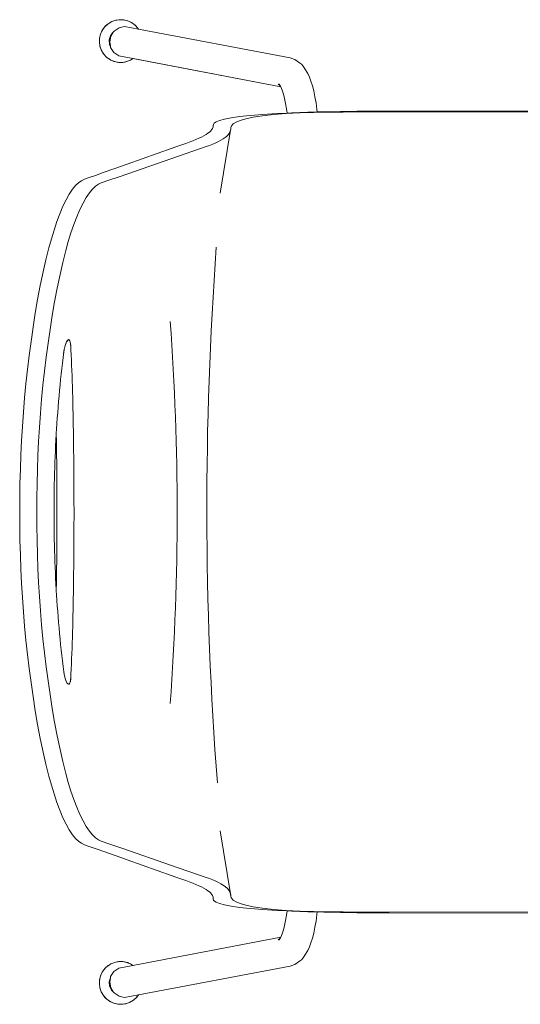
# Model space of a CAD drawing. Header units: millimetres. Extents: x 26913 to 168082, y -32666 to 98813.
# Tile 6 of 19: x 32121 to 32402, y -24873 to -24319. Entities that reach past the tile are written whole.
import ezdxf

# ---------------------------------------------------------------- set-up
doc = ezdxf.new("R2010")
doc.units = ezdxf.units.MM
doc.header["$LTSCALE"] = 400
doc.layers.get('0').update_dxf_attribs({"color": 250})
doc.layers.add('N_nábytek', color=7, linetype='Continuous', lineweight=13)

# ---------------------------------------------------------------- blocks, each defined once
blk = doc.blocks.new('zidle_jednacka')
for p, q in [((-231.43, -311.47), (-231.45, -162.72)), ((-230.9, -372.68), (-230.73, -206.87)), ((218.68, -372.68), (218.51, -215.62)), ((219.13, -355.21), (219.27, -232.72)), ((-231.43, -311.47), (-231.34, -359.59)), ((-231.31, -368.59), (-231.34, -359.59)), ((219.13, -355.21), (219.11, -363.97)), ((219.09, -368.59), (219.11, -363.97)), ((-231.31, -368.59), (-231.28, -373.27)), ((219.05, -373.27), (219.09, -368.59)), ((-231.28, -373.27), (-231.16, -382.56)), ((-230.87, -380.98), (-230.9, -372.68)), ((218.68, -372.68), (218.64, -380.98)), ((218.94, -382.56), (219.05, -373.27)), ((-230.78, -389.24), (-230.87, -380.98)), ((218.64, -380.98), (218.56, -389.24)), ((-231.16, -382.56), (-230.98, -391.81)), ((218.76, -391.81), (218.94, -382.56)), ((-230.98, -391.81), (-230.88, -395.61)), ((-230.63, -397.42), (-230.78, -389.24)), ((218.56, -389.24), (218.4, -397.42)), ((218.65, -395.61), (218.76, -391.81)), ((-245.64, -398.32), (-248.26, -399.15)), ((-242.71, -397.56), (-245.64, -398.32)), ((-239.49, -396.88), (-242.71, -397.56)), ((-236, -396.28), (-239.49, -396.88)), ((-232.3, -395.76), (-236, -396.28)), ((-230.88, -395.61), (-232.3, -395.76)), ((-230.88, -395.61), (-230.73, -400.94)), ((-230.38, -405.4), (-230.63, -397.42)), ((218.4, -397.42), (218.15, -405.4)), ((218.5, -400.94), (218.65, -395.61)), ((220.07, -395.76), (218.65, -395.61)), ((223.78, -396.28), (220.07, -395.76)), ((227.26, -396.88), (223.78, -396.28)), ((230.49, -397.56), (227.26, -396.88)), ((233.42, -398.32), (230.49, -397.56)), ((236.03, -399.15), (233.42, -398.32)), ((-256.59, -403.48), (-257.73, -404.48)), ((-255.07, -402.52), (-256.59, -403.48)), ((-252.43, -400.97), (-255.07, -402.52)), ((-250.53, -400.03), (-252.43, -400.97)), ((-248.26, -399.15), (-250.53, -400.03)), ((-230.73, -400.94), (-230.4, -409.84)), ((218.17, -409.84), (218.5, -400.94)), ((238.31, -400.03), (236.03, -399.15)), ((240.21, -400.97), (238.31, -400.03)), ((240.21, -400.97), (242.85, -402.52)), ((244.36, -403.48), (242.85, -402.52)), ((245.51, -404.48), (244.36, -403.48)), ((-261.24, -410.82), (-260.79, -409.3)), ((-260.38, -408.22), (-260.79, -409.3)), ((-260.38, -408.22), (-258.51, -405.49)), ((-257.73, -404.48), (-258.51, -405.49)), ((-230, -413.04), (-230.38, -405.4)), ((218.15, -405.4), (217.78, -413.04)), ((246.28, -405.49), (245.51, -404.48)), ((246.28, -405.49), (248.16, -408.22)), ((248.56, -409.3), (248.16, -408.22)), ((249.02, -410.82), (248.56, -409.3)), ((-261.24, -410.82), (-277.34, -496.03)), ((-240.9, -414.64), (-243.13, -415.35)), ((-238.39, -414), (-240.9, -414.64)), ((-235.64, -413.41), (-238.39, -414)), ((-232.66, -412.9), (-235.64, -413.41)), ((-230.26, -412.57), (-232.66, -412.9)), ((-230.4, -409.84), (-230.26, -412.57)), ((-230.26, -412.57), (-229.99, -418.34)), ((-229.48, -420.11), (-230, -413.04)), ((217.78, -413.04), (217.26, -420.11)), ((217.76, -418.34), (218.04, -412.57)), ((218.04, -412.57), (218.17, -409.84)), ((220.43, -412.9), (218.04, -412.57)), ((223.41, -413.41), (220.43, -412.9)), ((226.17, -414), (223.41, -413.41)), ((228.68, -414.64), (226.17, -414)), ((230.91, -415.35), (228.68, -414.64)), ((249.02, -410.82), (265.12, -496.03)), ((-244.94, -416.05), (-260.9, -499.18)), ((-245.43, -416.28), (-246.7, -416.91)), ((-246.03, -416.8), (-246.6, -417.55)), ((-245.43, -416.28), (-246.03, -416.8)), ((-245.07, -416.11), (-245.43, -416.28)), ((-244.94, -416.05), (-245.07, -416.11)), ((-243.13, -415.35), (-244.94, -416.05)), ((-229.99, -418.34), (-229.5, -426.22)), ((-228.81, -426.37), (-229.48, -420.11)), ((217.26, -420.11), (216.58, -426.37)), ((217.27, -426.22), (217.76, -418.34)), ((232.71, -416.05), (230.91, -415.35)), ((232.71, -416.05), (248.68, -499.17)), ((232.85, -416.11), (232.71, -416.05)), ((233.2, -416.28), (232.85, -416.11)), ((233.81, -416.8), (233.2, -416.28)), ((234.48, -416.91), (233.2, -416.28)), ((234.38, -417.55), (233.81, -416.8)), ((-229.5, -426.22), (-228.94, -433.24)), ((-228, -431.61), (-228.81, -426.37)), ((216.58, -426.37), (215.77, -431.61)), ((216.71, -433.24), (217.27, -426.22)), ((-228.94, -433.24), (-228.31, -439.22)), ((-227.09, -435.78), (-228, -431.61)), ((-226.12, -438.94), (-227.09, -435.78)), ((214.86, -435.78), (213.9, -438.94)), ((215.77, -431.61), (214.86, -435.78)), ((216.09, -439.22), (216.71, -433.24)), ((-228.31, -439.22), (-227.64, -444.06)), ((-225.14, -441.21), (-226.12, -438.94)), ((-224.15, -442.77), (-225.14, -441.21)), ((212.92, -441.21), (211.93, -442.77)), ((213.9, -438.94), (212.92, -441.21)), ((215.42, -444.06), (216.09, -439.22)), ((-227.64, -444.06), (-226.93, -447.79)), ((-226.93, -447.79), (-226.18, -450.5)), ((-223.16, -443.72), (-224.15, -442.77)), ((-222.19, -444.11), (-223.16, -443.72)), ((-221.71, -444.19), (-222.19, -444.11)), ((-221.25, -444.24), (-221.71, -444.19)), ((-220.75, -444.33), (-221.25, -444.24)), ((-185.33, -450.22), (-220.75, -444.33)), ((-219.64, -444.7), (-220.75, -444.33)), ((-218.86, -445.14), (-219.64, -444.7)), ((-218.07, -445.75), (-218.86, -445.14)), ((-217.3, -446.5), (-218.07, -445.75)), ((-216.53, -447.41), (-217.3, -446.5)), ((-215.77, -448.48), (-216.53, -447.41)), ((173.1, -450.22), (208.53, -444.33)), ((204.31, -447.41), (203.55, -448.48)), ((205.07, -446.5), (204.31, -447.41)), ((205.85, -445.75), (205.07, -446.5)), ((206.63, -445.14), (205.85, -445.75)), ((207.42, -444.7), (206.63, -445.14)), ((208.53, -444.33), (207.42, -444.7)), ((209.02, -444.24), (208.53, -444.33)), ((209.49, -444.19), (209.02, -444.24)), ((209.97, -444.11), (209.49, -444.19)), ((210.94, -443.72), (209.97, -444.11)), ((211.93, -442.77), (210.94, -443.72)), ((213.96, -450.5), (214.7, -447.79)), ((214.7, -447.79), (215.42, -444.06)), ((-226.18, -450.5), (-225.42, -452.36)), ((-225.42, -452.36), (-224.63, -453.5)), ((-224.63, -453.5), (-223.83, -453.97)), ((-215.03, -449.7), (-215.77, -448.48)), ((-214.29, -451.08), (-215.03, -449.7)), ((-213.56, -452.6), (-214.29, -451.08)), ((-212.83, -454.27), (-213.56, -452.6)), ((201.33, -452.6), (200.61, -454.27)), ((202.06, -451.08), (201.33, -452.6)), ((202.8, -449.7), (202.06, -451.08)), ((203.55, -448.48), (202.8, -449.7)), ((211.61, -453.97), (212.41, -453.5)), ((212.41, -453.5), (213.19, -452.36)), ((213.19, -452.36), (213.96, -450.5)), ((-223.83, -453.97), (-223.42, -454.04)), ((-223.42, -454.04), (-223.01, -454.09)), ((-223.01, -454.09), (-222.61, -454.16)), ((-222.61, -454.16), (-222.55, -454.17)), ((-222.55, -454.17), (-221.68, -454.49)), ((-221.68, -454.49), (-221, -454.9)), ((-221, -454.9), (-220.32, -455.48)), ((-220.32, -455.48), (-219.63, -456.2)), ((-219.63, -456.2), (-218.94, -457.08)), ((-218.94, -457.08), (-218.24, -458.12)), ((-218.24, -458.12), (-217.53, -459.31)), ((-212.12, -456.09), (-212.83, -454.27)), ((-211.42, -458.05), (-212.12, -456.09)), ((-206.05, -473.66), (-211.42, -458.05)), ((192.29, -478.13), (199.2, -458.05)), ((199.9, -456.09), (199.2, -458.05)), ((200.61, -454.27), (199.9, -456.09)), ((205.31, -459.31), (206.02, -458.12)), ((206.02, -458.12), (206.72, -457.08)), ((206.72, -457.08), (207.41, -456.2)), ((207.41, -456.2), (208.1, -455.48)), ((208.1, -455.48), (208.78, -454.9)), ((208.78, -454.9), (209.46, -454.49)), ((209.46, -454.49), (210.38, -454.16)), ((210.38, -454.16), (210.78, -454.09)), ((210.78, -454.09), (211.2, -454.04)), ((211.2, -454.04), (211.61, -453.97)), ((-217.53, -459.31), (-216.82, -460.66)), ((-216.82, -460.66), (-216.11, -462.16)), ((-216.11, -462.16), (-215.39, -463.8)), ((-215.39, -463.8), (-214.67, -465.6)), ((202.44, -465.6), (203.17, -463.8)), ((203.17, -463.8), (203.89, -462.16)), ((203.89, -462.16), (204.6, -460.66)), ((204.6, -460.66), (205.31, -459.31)), ((-214.67, -465.6), (-213.94, -467.53)), ((-213.94, -467.53), (-213.22, -469.53)), ((-211.06, -475.59), (-213.22, -469.53)), ((201, -469.53), (198.84, -475.59)), ((201, -469.53), (201.72, -467.53)), ((201.72, -467.53), (202.44, -465.6)), ((-211.06, -475.59), (-210.53, -477.04)), ((-206.05, -473.66), (-194.72, -506.41)), ((198.31, -477.04), (198.84, -475.59)), ((-210.53, -477.08), (-210.53, -477.04)), ((-210.53, -477.08), (-201.51, -502.44)), ((183.01, -504.92), (192.29, -478.13)), ((198.31, -477.08), (189.29, -502.44)), ((198.31, -477.08), (198.31, -477.04)), ((-280.04, -498.48), (-279.21, -497.56)), ((-279.21, -497.56), (-278.29, -496.73)), ((-277.34, -496.03), (-278.83, -503.92)), ((-278.29, -496.73), (-277.34, -496.03)), ((265.12, -496.03), (266.07, -496.73)), ((265.12, -496.03), (266.61, -503.92)), ((266.07, -496.73), (266.99, -497.56)), ((266.99, -497.56), (267.82, -498.48)), ((-282.53, -503.86), (-282.26, -502.74)), ((-282.26, -502.74), (-281.88, -501.62)), ((-281.88, -501.62), (-281.38, -500.53)), ((-281.38, -500.53), (-280.77, -499.48)), ((-280.77, -499.48), (-280.04, -498.48)), ((-260.9, -499.18), (-261.85, -504.11)), ((-260.9, -499.18), (-260.68, -499.48)), ((-260.68, -499.48), (-260.07, -500.53)), ((-260.07, -500.53), (-259.57, -501.62)), ((-259.57, -501.62), (-259.19, -502.74)), ((-258.93, -503.86), (-259.19, -502.74)), ((-201.51, -502.44), (-198.88, -509.89)), ((189.29, -502.44), (188.24, -505.42)), ((246.7, -503.86), (246.97, -502.74)), ((246.97, -502.74), (247.34, -501.62)), ((247.34, -501.62), (247.84, -500.53)), ((247.84, -500.53), (248.46, -499.48)), ((248.46, -499.48), (248.68, -499.17)), ((248.68, -499.17), (249.63, -504.11)), ((267.82, -498.48), (268.55, -499.48)), ((268.55, -499.48), (269.16, -500.53)), ((269.16, -500.53), (269.66, -501.62)), ((269.66, -501.62), (270.04, -502.74)), ((270.04, -502.74), (270.3, -503.86)), ((-282.73, -506.04), (-282.68, -504.96)), ((-282.68, -507.12), (-282.73, -506.04)), ((-282.68, -504.96), (-282.53, -503.86)), ((-282.53, -508.23), (-282.68, -507.12)), ((-282.26, -509.34), (-282.53, -508.23)), ((-278.23, -506.96), (-278.83, -503.92)), ((-276.34, -509.78), (-278.23, -506.96)), ((-262.45, -507.14), (-264.34, -509.91)), ((-261.85, -504.11), (-262.45, -507.14)), ((-258.93, -508.23), (-259.19, -509.34)), ((-258.93, -503.86), (-258.77, -504.96)), ((-258.77, -507.12), (-258.93, -508.23)), ((-258.77, -504.96), (-258.73, -506.04)), ((-258.73, -506.04), (-258.77, -507.12)), ((-194.72, -506.41), (-192.17, -513.85)), ((179.94, -513.85), (183.01, -504.92)), ((188.24, -505.42), (185.62, -512.87)), ((246.5, -506.04), (246.55, -504.96)), ((246.55, -507.12), (246.5, -506.04)), ((246.55, -504.96), (246.7, -503.86)), ((246.7, -508.23), (246.55, -507.12)), ((246.97, -509.34), (246.7, -508.23)), ((250.22, -507.14), (249.63, -504.11)), ((252.11, -509.91), (250.22, -507.14)), ((266.01, -506.96), (264.12, -509.78)), ((266.61, -503.92), (266.01, -506.96)), ((270.3, -508.23), (270.04, -509.34)), ((270.3, -503.86), (270.45, -504.96)), ((270.45, -507.12), (270.3, -508.23)), ((270.45, -504.96), (270.5, -506.04)), ((270.5, -506.04), (270.45, -507.12)), ((-281.88, -510.46), (-282.26, -509.34)), ((-281.38, -511.55), (-281.88, -510.46)), ((-280.77, -512.61), (-281.38, -511.55)), ((-280.04, -513.61), (-280.77, -512.61)), ((-279.21, -514.53), (-280.04, -513.61)), ((-278.29, -515.36), (-279.21, -514.53)), ((-275.66, -510.22), (-276.34, -509.78)), ((-275.66, -510.22), (-275.32, -510.64)), ((-273.47, -511.64), (-275.66, -510.22)), ((-275.32, -510.64), (-274.28, -511.48)), ((-274.28, -511.48), (-273.12, -512.09)), ((-270.34, -512.26), (-273.47, -511.64)), ((-273.03, -511.87), (-273.47, -511.64)), ((-273.12, -512.09), (-271.91, -512.43)), ((-271.91, -512.43), (-270.73, -512.54)), ((-270.34, -512.26), (-270.8, -512.31)), ((-270.73, -512.54), (-269.54, -512.43)), ((-267.82, -511.82), (-270.34, -512.26)), ((-269.54, -512.43), (-268.33, -512.09)), ((-268.33, -512.09), (-267.82, -511.82)), ((-267.21, -511.72), (-267.82, -511.82)), ((-264.34, -509.91), (-267.21, -511.72)), ((-262.24, -514.53), (-263.16, -515.36)), ((-261.41, -513.61), (-262.24, -514.53)), ((-260.68, -512.61), (-261.41, -513.61)), ((-260.07, -511.55), (-260.68, -512.61)), ((-259.57, -510.46), (-260.07, -511.55)), ((-259.19, -509.34), (-259.57, -510.46)), ((-196.8, -515.85), (-198.88, -509.89)), ((-191.62, -515.41), (-192.17, -513.85)), ((179.94, -513.85), (179.4, -515.41)), ((183.54, -518.83), (185.62, -512.87)), ((247.34, -510.46), (246.97, -509.34)), ((247.84, -511.55), (247.34, -510.46)), ((248.46, -512.61), (247.84, -511.55)), ((249.19, -513.61), (248.46, -512.61)), ((250.02, -514.53), (249.19, -513.61)), ((250.94, -515.36), (250.02, -514.53)), ((254.99, -511.72), (252.11, -509.91)), ((255.6, -511.82), (254.99, -511.72)), ((255.6, -511.82), (256.11, -512.09)), ((258.12, -512.26), (255.6, -511.82)), ((256.11, -512.09), (257.32, -512.43)), ((257.32, -512.43), (258.5, -512.54)), ((261.24, -511.64), (258.12, -512.26)), ((258.57, -512.31), (258.12, -512.26)), ((258.5, -512.54), (259.68, -512.43)), ((259.68, -512.43), (260.89, -512.09)), ((261.24, -511.64), (260.81, -511.87)), ((260.89, -512.09), (262.06, -511.48)), ((263.44, -510.22), (261.24, -511.64)), ((262.06, -511.48), (263.1, -510.64)), ((263.1, -510.64), (263.44, -510.22)), ((264.12, -509.78), (263.44, -510.22)), ((266.99, -514.53), (266.07, -515.36)), ((267.82, -513.61), (266.99, -514.53)), ((268.55, -512.61), (267.82, -513.61)), ((269.16, -511.55), (268.55, -512.61)), ((269.66, -510.46), (269.16, -511.55)), ((270.04, -509.34), (269.66, -510.46)), ((-277.29, -516.09), (-278.29, -515.36)), ((-276.24, -516.7), (-277.29, -516.09)), ((-275.14, -517.2), (-276.24, -516.7)), ((-274.03, -517.58), (-275.14, -517.2)), ((-272.91, -517.84), (-274.03, -517.58)), ((-271.8, -517.99), (-272.91, -517.84)), ((-270.73, -518.04), (-271.8, -517.99)), ((-269.65, -517.99), (-270.73, -518.04)), ((-268.54, -517.84), (-269.65, -517.99)), ((-267.42, -517.58), (-268.54, -517.84)), ((-266.31, -517.2), (-267.42, -517.58)), ((-265.21, -516.7), (-266.31, -517.2)), ((-264.16, -516.09), (-265.21, -516.7)), ((-263.16, -515.36), (-264.16, -516.09)), ((-195.25, -520.32), (-196.8, -515.85)), ((-191.01, -516.98), (-191.62, -515.41)), ((-190.25, -518.58), (-191.01, -516.98)), ((-189.17, -520.22), (-190.25, -518.58)), ((178.03, -518.58), (176.94, -520.22)), ((178.79, -516.98), (178.03, -518.58)), ((179.4, -515.41), (178.79, -516.98)), ((183.54, -518.83), (182, -523.29)), ((251.94, -516.09), (250.94, -515.36)), ((252.99, -516.7), (251.94, -516.09)), ((254.09, -517.2), (252.99, -516.7)), ((255.2, -517.58), (254.09, -517.2)), ((256.32, -517.84), (255.2, -517.58)), ((257.42, -517.99), (256.32, -517.84)), ((258.5, -518.04), (257.42, -517.99)), ((259.58, -517.99), (258.5, -518.04)), ((260.69, -517.84), (259.58, -517.99)), ((261.8, -517.58), (260.69, -517.84)), ((262.92, -517.2), (261.8, -517.58)), ((264.01, -516.7), (262.92, -517.2)), ((265.07, -516.09), (264.01, -516.7)), ((266.07, -515.36), (265.07, -516.09)), ((-194.22, -523.29), (-195.25, -520.32)), ((-194.22, -523.29), (-193.67, -524.85)), ((-193.67, -524.85), (-193.06, -526.43)), ((-187.59, -521.92), (-189.17, -520.22)), ((-185.5, -523.68), (-187.59, -521.92)), ((-182.88, -525.47), (-185.5, -523.68)), ((-179.73, -527.27), (-182.88, -525.47)), ((170.66, -525.47), (167.5, -527.27)), ((173.28, -523.68), (170.66, -525.47)), ((175.37, -521.92), (173.28, -523.68)), ((176.94, -520.22), (175.37, -521.92)), ((180.84, -526.43), (181.45, -524.85)), ((181.45, -524.85), (182, -523.29)), ((-193.06, -526.43), (-192.29, -528.03)), ((-192.29, -528.03), (-191.19, -529.68)), ((-191.19, -529.68), (-189.59, -531.4)), ((-176.07, -529.04), (-179.73, -527.27)), ((-171.99, -530.77), (-176.07, -529.04)), ((-167.57, -532.43), (-171.99, -530.77)), ((159.77, -530.77), (155.35, -532.43)), ((163.85, -529.04), (159.77, -530.77)), ((167.5, -527.27), (163.85, -529.04)), ((177.36, -531.4), (178.96, -529.68)), ((178.96, -529.68), (180.07, -528.03)), ((180.07, -528.03), (180.84, -526.43)), ((-189.59, -531.4), (-187.46, -533.17)), ((-187.46, -533.17), (-184.8, -534.97)), ((-184.8, -534.97), (-181.59, -536.78)), ((-162.9, -534.02), (-167.57, -532.43)), ((-158.03, -535.52), (-162.9, -534.02)), ((-153, -536.94), (-158.03, -535.52)), ((-102.78, -535.26), (-102.79, -535.48)), ((-102.79, -535.48), (-102.6, -535.86)), ((-102.67, -535.05), (-102.78, -535.26)), ((-102.46, -534.86), (-102.67, -535.05)), ((-102.6, -535.86), (-102.08, -536.31)), ((-102.16, -534.68), (-102.46, -534.86)), ((-101.76, -534.53), (-102.16, -534.68)), ((-102.08, -536.31), (-101.27, -536.74)), ((-101.28, -534.4), (-101.76, -534.53)), ((-100.72, -534.3), (-101.28, -534.4)), ((-100.1, -534.22), (-100.72, -534.3)), ((-99.48, -534.18), (-100.1, -534.22)), ((-99.48, -534.18), (-97.27, -534.06)), ((-94.39, -533.92), (-97.27, -534.06)), ((-91.49, -533.79), (-94.39, -533.92)), ((-88.56, -533.67), (-91.49, -533.79)), ((-85.6, -533.55), (-88.56, -533.67)), ((-82.62, -533.44), (-85.6, -533.55)), ((-79.61, -533.33), (-82.62, -533.44)), ((-76.58, -533.24), (-79.61, -533.33)), ((-73.52, -533.15), (-76.58, -533.24)), ((-70.45, -533.06), (-73.52, -533.15)), ((-67.36, -532.98), (-70.45, -533.06)), ((-64.24, -532.91), (-67.36, -532.98)), ((-61.11, -532.84), (-64.24, -532.91)), ((-57.96, -532.78), (-61.11, -532.84)), ((-54.8, -532.72), (-57.96, -532.78)), ((-51.62, -532.67), (-54.8, -532.72)), ((-48.43, -532.62), (-51.62, -532.67)), ((-48.43, -532.62), (-42, -532.53)), ((-35.54, -532.46), (-42, -532.53)), ((-35.54, -532.46), (-29.04, -532.41)), ((-25.77, -532.39), (-29.04, -532.41)), ((-19.23, -532.36), (-25.77, -532.39)), ((-12.68, -532.34), (-19.23, -532.36)), ((-6.11, -532.33), (-12.68, -532.34)), ((-6.11, -532.33), (3.73, -532.35)), ((3.73, -532.35), (10.28, -532.37)), ((10.28, -532.37), (16.81, -532.41)), ((23.31, -532.46), (16.81, -532.41)), ((23.31, -532.46), (29.78, -532.53)), ((33, -532.57), (29.78, -532.53)), ((39.4, -532.67), (33, -532.57)), ((42.58, -532.72), (39.4, -532.67)), ((45.74, -532.78), (42.58, -532.72)), ((48.89, -532.84), (45.74, -532.78)), ((52.02, -532.91), (48.89, -532.84)), ((55.13, -532.98), (52.02, -532.91)), ((58.23, -533.06), (55.13, -532.98)), ((61.3, -533.15), (58.23, -533.06)), ((64.35, -533.24), (61.3, -533.15)), ((67.38, -533.33), (64.35, -533.24)), ((70.39, -533.44), (67.38, -533.33)), ((73.38, -533.55), (70.39, -533.44)), ((76.33, -533.67), (73.38, -533.55)), ((79.27, -533.79), (76.33, -533.67)), ((82.17, -533.92), (79.27, -533.79)), ((85.05, -534.06), (82.17, -533.92)), ((87.25, -534.18), (85.05, -534.06)), ((87.87, -534.22), (87.25, -534.18)), ((88.5, -534.3), (87.87, -534.22)), ((89.06, -534.4), (88.5, -534.3)), ((89.04, -536.74), (89.86, -536.31)), ((89.54, -534.53), (89.06, -534.4)), ((89.93, -534.68), (89.54, -534.53)), ((89.86, -536.31), (90.38, -535.86)), ((90.24, -534.86), (89.93, -534.68)), ((90.44, -535.05), (90.24, -534.86)), ((90.38, -535.86), (90.57, -535.48)), ((90.55, -535.26), (90.44, -535.05)), ((90.57, -535.48), (90.55, -535.26)), ((145.8, -535.52), (140.77, -536.94)), ((150.67, -534.02), (145.8, -535.52)), ((155.35, -532.43), (150.67, -534.02)), ((169.37, -536.78), (172.58, -534.97)), ((172.58, -534.97), (175.24, -533.17)), ((175.24, -533.17), (177.36, -531.4)), ((-181.59, -536.78), (-177.88, -538.56)), ((-177.88, -538.56), (-173.74, -540.29)), ((-173.74, -540.29), (-169.28, -541.96)), ((-169.28, -541.96), (-164.56, -543.54)), ((-146.38, -538.62), (-153, -536.94)), ((-139.62, -540.17), (-146.38, -538.62)), ((-131.96, -541.77), (-139.62, -540.17)), ((-124.25, -543.22), (-131.96, -541.77)), ((-101.27, -536.74), (-100.2, -537.16)), ((-100.2, -537.16), (-98.92, -537.52)), ((-98.92, -537.52), (-97.49, -537.82)), ((-97.49, -537.82), (-96.74, -537.94)), ((-96.74, -537.94), (-96.36, -537.99)), ((-96.36, -537.99), (-95.97, -538.04)), ((-95.97, -538.04), (-92.89, -538.43)), ((-92.89, -538.43), (-89.82, -538.8)), ((-89.82, -538.8), (-86.74, -539.16)), ((-86.74, -539.16), (-83.65, -539.5)), ((-83.65, -539.5), (-80.57, -539.83)), ((-80.57, -539.83), (-77.48, -540.14)), ((-77.48, -540.14), (-74.39, -540.44)), ((-74.39, -540.44), (-71.3, -540.72)), ((-71.3, -540.72), (-68.2, -540.99)), ((-68.2, -540.99), (-65.11, -541.25)), ((-65.11, -541.25), (-62.01, -541.49)), ((-62.01, -541.49), (-58.91, -541.72)), ((-58.91, -541.72), (-55.81, -541.93)), ((-55.81, -541.93), (-52.71, -542.13)), ((-52.71, -542.13), (-50.43, -542.27)), ((-45.6, -542.21), (-50.43, -542.27)), ((-39.09, -542.13), (-45.6, -542.21)), ((-32.54, -542.07), (-39.09, -542.13)), ((-32.54, -542.07), (-29.25, -542.05)), ((-22.66, -542.01), (-29.25, -542.05)), ((-16.05, -541.99), (-22.66, -542.01)), ((-6.11, -541.98), (-16.05, -541.99)), ((3.83, -541.99), (-6.11, -541.98)), ((3.83, -541.99), (7.13, -542)), ((13.74, -542.03), (7.13, -542)), ((13.74, -542.03), (20.32, -542.07)), ((20.32, -542.07), (26.87, -542.13)), ((33.38, -542.21), (26.87, -542.13)), ((38.2, -542.27), (33.38, -542.21)), ((38.2, -542.27), (40.49, -542.13)), ((40.49, -542.13), (43.59, -541.93)), ((43.59, -541.93), (46.69, -541.72)), ((46.69, -541.72), (49.79, -541.49)), ((49.79, -541.49), (52.88, -541.25)), ((52.88, -541.25), (55.98, -540.99)), ((55.98, -540.99), (59.07, -540.72)), ((59.07, -540.72), (62.17, -540.44)), ((62.17, -540.44), (65.26, -540.14)), ((65.26, -540.14), (68.34, -539.83)), ((68.34, -539.83), (71.43, -539.5)), ((71.43, -539.5), (74.51, -539.16)), ((74.51, -539.16), (77.59, -538.8)), ((77.59, -538.8), (80.67, -538.43)), ((80.67, -538.43), (83.75, -538.04)), ((83.75, -538.04), (84.51, -537.94)), ((84.51, -537.94), (85.27, -537.82)), ((85.27, -537.82), (86.7, -537.52)), ((86.7, -537.52), (87.97, -537.16)), ((87.97, -537.16), (89.04, -536.74)), ((119.74, -541.77), (112.03, -543.22)), ((127.4, -540.17), (119.74, -541.77)), ((134.15, -538.62), (127.4, -540.17)), ((140.77, -536.94), (134.15, -538.62)), ((152.33, -543.54), (157.05, -541.96)), ((157.05, -541.96), (161.52, -540.29)), ((161.52, -540.29), (165.66, -538.56)), ((165.66, -538.56), (169.37, -536.78)), ((-164.56, -543.54), (-159.64, -545.05)), ((-159.64, -545.05), (-154.57, -546.46)), ((-154.57, -546.46), (-147.9, -548.15)), ((-116.5, -544.57), (-124.25, -543.22)), ((-108.72, -545.81), (-116.5, -544.57)), ((-100.9, -546.94), (-108.72, -545.81)), ((-93.07, -547.98), (-100.9, -546.94)), ((-50.43, -542.27), (-49.61, -542.32)), ((-49.61, -542.32), (-46.51, -542.49)), ((-46.51, -542.49), (-43.4, -542.66)), ((-43.4, -542.66), (-40.3, -542.8)), ((-40.3, -542.8), (-37.19, -542.94)), ((-37.19, -542.94), (-34.09, -543.06)), ((-34.09, -543.06), (-30.98, -543.17)), ((-30.98, -543.17), (-27.87, -543.26)), ((-27.87, -543.26), (-24.76, -543.35)), ((-24.76, -543.35), (-21.66, -543.41)), ((-21.66, -543.41), (-18.55, -543.47)), ((-18.55, -543.47), (-15.44, -543.52)), ((-15.44, -543.52), (-12.33, -543.55)), ((-12.33, -543.55), (-9.22, -543.57)), ((-9.22, -543.57), (-6.11, -543.57)), ((-6.11, -543.57), (-3, -543.57)), ((-3, -543.57), (0.11, -543.55)), ((0.11, -543.55), (3.22, -543.52)), ((3.22, -543.52), (6.32, -543.47)), ((6.32, -543.47), (9.43, -543.41)), ((9.43, -543.41), (12.54, -543.35)), ((12.54, -543.35), (15.65, -543.26)), ((15.65, -543.26), (18.76, -543.17)), ((18.76, -543.17), (21.86, -543.06)), ((21.86, -543.06), (24.97, -542.94)), ((24.97, -542.94), (28.07, -542.8)), ((28.07, -542.8), (31.18, -542.66)), ((31.18, -542.66), (34.28, -542.49)), ((34.28, -542.49), (37.39, -542.32)), ((37.39, -542.32), (38.2, -542.27)), ((88.68, -546.94), (80.85, -547.98)), ((96.49, -545.81), (88.68, -546.94)), ((104.28, -544.57), (96.49, -545.81)), ((112.03, -543.22), (104.28, -544.57)), ((135.68, -548.15), (142.35, -546.46)), ((142.35, -546.46), (147.42, -545.05)), ((147.42, -545.05), (152.33, -543.54)), ((-147.9, -548.15), (-141.1, -549.7)), ((-141.1, -549.7), (-133.4, -551.29)), ((-133.4, -551.29), (-125.6, -552.76)), ((-125.6, -552.76), (-117.75, -554.11)), ((-85.21, -548.92), (-93.07, -547.98)), ((-77.34, -549.76), (-85.21, -548.92)), ((-69.46, -550.51), (-77.34, -549.76)), ((-61.56, -551.17), (-69.46, -550.51)), ((-53.66, -551.73), (-61.56, -551.17)), ((-45.74, -552.2), (-53.66, -551.73)), ((-37.82, -552.59), (-45.74, -552.2)), ((-29.9, -552.89), (-37.82, -552.59)), ((-21.97, -553.1), (-29.9, -552.89)), ((-14.04, -553.23), (-21.97, -553.1)), ((-6.11, -553.27), (-14.04, -553.23)), ((1.82, -553.23), (-6.11, -553.27)), ((9.75, -553.1), (1.82, -553.23)), ((17.68, -552.89), (9.75, -553.1)), ((25.6, -552.59), (17.68, -552.89)), ((33.52, -552.2), (25.6, -552.59)), ((41.43, -551.73), (33.52, -552.2)), ((49.34, -551.17), (41.43, -551.73)), ((57.23, -550.51), (49.34, -551.17)), ((65.12, -549.76), (57.23, -550.51)), ((72.99, -548.92), (65.12, -549.76)), ((80.85, -547.98), (72.99, -548.92)), ((105.53, -554.11), (113.37, -552.76)), ((113.37, -552.76), (121.17, -551.29)), ((121.17, -551.29), (128.88, -549.7)), ((128.88, -549.7), (135.68, -548.15)), ((-117.75, -554.11), (-109.88, -555.36)), ((-109.88, -555.36), (-101.98, -556.5)), ((-101.98, -556.5), (-94.05, -557.55)), ((-94.05, -557.55), (-86.11, -558.49)), ((-86.11, -558.49), (-78.14, -559.34)), ((65.92, -559.34), (73.88, -558.49)), ((73.88, -558.49), (81.83, -557.55)), ((81.83, -557.55), (89.75, -556.5)), ((89.75, -556.5), (97.65, -555.36)), ((97.65, -555.36), (105.53, -554.11)), ((-78.14, -559.34), (-70.17, -560.09)), ((-70.17, -560.09), (-62.18, -560.75)), ((-62.18, -560.75), (-54.19, -561.32)), ((-54.19, -561.32), (-46.19, -561.79)), ((-46.19, -561.79), (-38.18, -562.18)), ((-38.18, -562.18), (-30.17, -562.48)), ((-30.17, -562.48), (-22.15, -562.69)), ((-22.15, -562.69), (-14.13, -562.82)), ((-14.13, -562.82), (-6.11, -562.86)), ((-6.11, -562.86), (1.91, -562.82)), ((1.91, -562.82), (9.93, -562.69)), ((9.93, -562.69), (17.94, -562.48)), ((17.94, -562.48), (25.96, -562.18)), ((25.96, -562.18), (33.96, -561.79)), ((33.96, -561.79), (41.97, -561.32)), ((41.97, -561.32), (49.96, -560.75)), ((49.96, -560.75), (57.95, -560.09)), ((57.95, -560.09), (65.92, -559.34))]:
    blk.add_line(p, q)
blk.add_lwpolyline([(219.27, -232.72), (219.13, -355.21), (219.11, -363.97), (219.09, -368.59), (219.05, -373.27), (218.94, -382.56), (218.76, -391.81), (218.65, -395.61), (220.07, -395.76), (223.78, -396.28), (227.26, -396.88), (230.49, -397.56), (233.42, -398.32), (236.03, -399.15), (238.31, -400.03), (240.21, -400.97), (242.85, -402.52), (244.36, -403.48), (245.51, -404.48), (246.28, -405.49), (248.16, -408.22), (248.56, -409.3), (249.02, -410.82), (265.12, -496.03), (266.57, -497.09), (268.23, -498.94), (269.46, -501.05), (270.22, -503.28), (270.53, -505.5), (270.43, -507.69), (269.9, -509.93), (268.91, -512.12), (267.45, -514.11), (265.61, -515.77), (263.5, -517), (261.26, -517.76), (259.05, -518.07), (256.85, -517.97), (254.62, -517.44), (252.43, -516.45), (250.43, -514.99), (248.77, -513.15), (247.54, -511.04), (246.78, -508.8), (246.48, -506.59), (246.58, -504.39), (247.1, -502.16), (247.34, -501.62), (246.97, -502.74), (246.7, -503.86), (246.55, -504.96), (246.5, -506.04), (246.55, -507.12), (246.7, -508.23), (246.97, -509.34), (247.34, -510.46), (247.84, -511.55), (248.46, -512.61), (249.19, -513.61), (250.02, -514.53), (250.94, -515.36), (251.94, -516.09), (252.99, -516.7), (254.09, -517.2), (255.2, -517.58), (256.32, -517.84), (257.42, -517.99), (258.5, -518.04), (259.58, -517.99), (260.69, -517.84), (261.8, -517.58), (262.92, -517.2), (264.01, -516.7), (265.07, -516.09), (266.07, -515.36), (266.99, -514.53), (267.82, -513.61), (268.55, -512.61), (269.16, -511.55), (269.66, -510.46), (270.04, -509.34), (270.3, -508.23), (270.45, -507.12), (270.5, -506.04), (270.45, -504.96), (270.3, -503.86), (270.04, -502.74), (269.66, -501.62), (269.16, -500.53), (268.55, -499.48), (267.82, -498.48), (266.99, -497.56), (266.07, -496.73), (265.12, -496.03), (266.61, -503.92), (266.01, -506.96), (264.12, -509.78), (263.44, -510.22), (262.67, -511.17), (260.34, -512.37), (257.89, -512.6), (256.11, -512.09), (255.6, -511.82), (258.12, -512.26), (261.24, -511.64), (263.44, -510.22), (264.12, -509.78), (266.01, -506.96), (266.61, -503.92), (265.12, -496.03), (249.02, -410.82), (248.56, -409.3), (248.16, -408.22), (246.28, -405.49), (245.51, -404.48), (244.36, -403.48), (242.85, -402.52), (240.21, -400.97), (238.31, -400.03), (236.03, -399.15), (233.42, -398.32), (230.49, -397.56), (227.26, -396.88), (223.78, -396.28), (220.07, -395.76), (218.65, -395.61), (218.5, -400.94), (218.17, -409.84), (218.04, -412.57), (220.43, -412.9), (223.41, -413.41), (226.17, -414), (228.68, -414.64), (230.91, -415.35), (232.71, -416.05), (233.46, -416.34), (233.81, -416.8), (233.2, -416.28), (232.85, -416.11), (230.91, -415.35), (228.68, -414.64), (226.17, -414), (223.41, -413.41), (220.43, -412.9), (218.04, -412.57), (217.76, -418.34), (217.27, -426.22), (216.71, -433.24), (216.09, -439.22), (215.42, -444.06), (214.7, -447.79), (213.96, -450.5), (213.19, -452.36), (212.14, -453.88), (211.2, -454.04), (210.78, -454.09), (210.38, -454.16), (209.46, -454.49), (208.78, -454.9), (208.1, -455.48), (207.41, -456.2), (206.72, -457.08), (206.02, -458.12), (205.31, -459.31), (204.6, -460.66), (203.89, -462.16), (203.17, -463.8), (202.44, -465.6), (201.72, -467.53), (201, -469.53), (198.84, -475.59), (198.31, -477.04), (198.31, -477.08), (189.29, -502.44), (188.24, -505.42), (185.62, -512.87), (183.54, -518.83), (182, -523.29), (181.45, -524.85), (180.84, -526.43), (180.07, -528.03), (178.96, -529.68), (177.36, -531.4), (175.24, -533.17), (172.58, -534.97), (169.37, -536.78), (165.66, -538.56), (161.52, -540.29), (157.05, -541.96), (152.33, -543.54), (147.42, -545.05), (142.35, -546.46), (135.68, -548.15), (128.88, -549.7), (121.17, -551.29), (113.37, -552.76), (105.53, -554.11), (97.65, -555.36), (89.75, -556.5), (81.83, -557.55), (73.88, -558.49), (65.92, -559.34), (57.95, -560.09), (49.96, -560.75), (41.97, -561.32), (33.96, -561.79), (25.96, -562.18), (17.94, -562.48), (9.93, -562.69), (1.91, -562.82), (-6.11, -562.86), (-14.13, -562.82), (-22.15, -562.69), (-30.17, -562.48), (-38.18, -562.18), (-46.19, -561.79), (-54.19, -561.32), (-62.18, -560.75), (-70.17, -560.09), (-78.14, -559.34), (-86.11, -558.49), (-94.05, -557.55), (-101.98, -556.5), (-109.88, -555.36), (-117.75, -554.11), (-125.6, -552.76), (-133.4, -551.29), (-141.1, -549.7), (-147.9, -548.15), (-154.57, -546.46), (-159.64, -545.05), (-164.56, -543.54), (-169.28, -541.96), (-173.74, -540.29), (-177.88, -538.56), (-181.59, -536.78), (-184.8, -534.97), (-187.46, -533.17), (-189.59, -531.4), (-191.19, -529.68), (-192.29, -528.03), (-193.06, -526.43), (-193.67, -524.85), (-194.22, -523.29), (-195.25, -520.32), (-196.8, -515.85), (-198.88, -509.89), (-201.51, -502.44), (-210.53, -477.08), (-210.53, -477.04), (-211.06, -475.59), (-213.22, -469.53), (-213.94, -467.53), (-214.67, -465.6), (-215.39, -463.8), (-216.11, -462.16), (-216.82, -460.66), (-217.53, -459.31), (-218.24, -458.12), (-218.94, -457.08), (-219.63, -456.2), (-220.32, -455.48), (-221, -454.9), (-221.68, -454.49), (-222.61, -454.16), (-223.01, -454.09), (-223.78, -454), (-224.63, -453.5), (-225.42, -452.36), (-226.18, -450.5), (-226.93, -447.79), (-227.64, -444.06), (-228.31, -439.22), (-228.94, -433.24), (-229.5, -426.22), (-229.99, -418.34), (-230.26, -412.57), (-232.66, -412.9), (-235.64, -413.41), (-238.39, -414), (-240.9, -414.64), (-243.13, -415.35), (-244.94, -416.05), (-260.89, -499.12), (-259.76, -501.05), (-259.01, -503.28), (-258.7, -505.5), (-258.8, -507.69), (-259.33, -509.93), (-260.32, -512.12), (-261.78, -514.11), (-263.62, -515.77), (-265.73, -517), (-267.96, -517.76), (-270.18, -518.07), (-272.37, -517.97), (-274.61, -517.44), (-276.8, -516.45), (-278.79, -514.99), (-280.46, -513.15), (-281.69, -511.04), (-282.45, -508.8), (-282.75, -506.59), (-282.65, -504.39), (-282.13, -502.16), (-281.13, -499.97), (-279.67, -497.97), (-278.29, -496.73), (-277.34, -496.03), (-261.24, -410.82), (-260.79, -409.3), (-260.38, -408.22), (-258.51, -405.49), (-257.73, -404.48), (-256.59, -403.48), (-255.07, -402.52), (-252.43, -400.97), (-250.53, -400.03), (-248.26, -399.15), (-245.64, -398.32), (-242.71, -397.56), (-239.49, -396.88), (-236, -396.28), (-232.3, -395.76), (-230.88, -395.61), (-230.98, -391.81), (-231.16, -382.56), (-231.28, -373.27), (-231.31, -368.59), (-231.34, -359.59), (-231.43, -311.47), (-231.45, -162.72)])
for points in [[(-245.75, -416.44), (-246.03, -416.8), (-245.43, -416.28), (-245.75, -416.44)], [(-220.75, -444.33), (-221.25, -444.24), (-221.34, -444.23), (-220.75, -444.33)], [(-215.03, -449.7), (-214.29, -451.08), (-213.56, -452.6), (-212.83, -454.27), (-212.12, -456.09), (-211.42, -458.05), (-206.05, -473.66), (-194.72, -506.41), (-192.17, -513.85), (-191.62, -515.41), (-191.01, -516.98), (-190.25, -518.58), (-189.17, -520.22), (-187.59, -521.92), (-185.5, -523.68), (-182.88, -525.47), (-179.73, -527.27), (-176.07, -529.04), (-171.99, -530.77), (-167.57, -532.43), (-162.9, -534.02), (-158.03, -535.52), (-153, -536.94), (-146.38, -538.62), (-139.62, -540.17), (-131.96, -541.77), (-124.25, -543.22), (-116.5, -544.57), (-108.72, -545.81), (-100.9, -546.94), (-93.07, -547.98), (-85.21, -548.92), (-77.34, -549.76), (-69.46, -550.51), (-61.56, -551.17), (-53.66, -551.73), (-45.74, -552.2), (-37.82, -552.59), (-29.9, -552.89), (-21.97, -553.1), (-14.04, -553.23), (-6.11, -553.27), (1.82, -553.23), (9.75, -553.1), (17.68, -552.89), (25.6, -552.59), (33.52, -552.2), (41.43, -551.73), (49.34, -551.17), (57.23, -550.51), (65.12, -549.76), (72.99, -548.92), (80.85, -547.98), (88.68, -546.94), (96.49, -545.81), (104.28, -544.57), (112.03, -543.22), (119.74, -541.77), (127.4, -540.17), (134.15, -538.62), (140.77, -536.94), (145.8, -535.52), (150.67, -534.02), (155.35, -532.43), (159.77, -530.77), (163.85, -529.04), (167.5, -527.27), (170.66, -525.47), (173.28, -523.68), (175.37, -521.92), (176.94, -520.22), (178.03, -518.58), (178.79, -516.98), (179.4, -515.41), (179.94, -513.85), (183.01, -504.92), (192.29, -478.13), (199.2, -458.05), (199.9, -456.09), (200.61, -454.27), (201.33, -452.6), (202.06, -451.08), (202.8, -449.7), (203.92, -447.87), (205.46, -446.05), (207.05, -444.82), (208.66, -444.29), (209.49, -444.19), (210.63, -444.01), (210.94, -443.72), (209.91, -444.14), (208.66, -444.29), (207.05, -444.82), (205.85, -445.75), (205.07, -446.5), (204.31, -447.41), (203.55, -448.48), (202.8, -449.7), (202.06, -451.08), (201.33, -452.6), (200.61, -454.27), (199.9, -456.09), (199.2, -458.05), (192.29, -478.13), (183.01, -504.92), (179.94, -513.85), (179.4, -515.41), (178.79, -516.98), (178.03, -518.58), (176.94, -520.22), (175.37, -521.92), (173.28, -523.68), (170.66, -525.47), (167.5, -527.27), (163.85, -529.04), (159.77, -530.77), (155.35, -532.43), (150.67, -534.02), (145.8, -535.52), (140.77, -536.94), (134.15, -538.62), (127.4, -540.17), (119.74, -541.77), (112.03, -543.22), (104.28, -544.57), (96.49, -545.81), (88.68, -546.94), (80.85, -547.98), (72.99, -548.92), (65.12, -549.76), (57.23, -550.51), (49.34, -551.17), (41.43, -551.73), (33.52, -552.2), (25.6, -552.59), (17.68, -552.89), (9.75, -553.1), (1.82, -553.23), (-6.11, -553.27), (-14.04, -553.23), (-21.97, -553.1), (-29.9, -552.89), (-37.82, -552.59), (-45.74, -552.2), (-53.66, -551.73), (-61.56, -551.17), (-69.46, -550.51), (-77.34, -549.76), (-85.21, -548.92), (-93.07, -547.98), (-100.9, -546.94), (-108.72, -545.81), (-116.5, -544.57), (-124.25, -543.22), (-131.96, -541.77), (-139.62, -540.17), (-146.38, -538.62), (-153, -536.94), (-158.03, -535.52), (-162.9, -534.02), (-167.57, -532.43), (-171.99, -530.77), (-176.07, -529.04), (-179.73, -527.27), (-182.88, -525.47), (-185.5, -523.68), (-187.59, -521.92), (-189.17, -520.22), (-190.25, -518.58), (-191.01, -516.98), (-191.62, -515.41), (-192.17, -513.85), (-194.72, -506.41), (-206.05, -473.66), (-211.42, -458.05), (-212.12, -456.09), (-212.83, -454.27), (-213.56, -452.6), (-214.29, -451.08), (-215.03, -449.7), (-215.77, -448.48), (-216.53, -447.41), (-217.3, -446.5), (-218.07, -445.75), (-219.28, -444.82), (-219.64, -444.7), (-218.46, -445.37), (-216.91, -446.88), (-215.77, -448.48), (-215.03, -449.7)], [(208.53, -444.33), (207.88, -444.44), (207.87, -444.44), (208.53, -444.33)], [(248.68, -499.17), (248.67, -499.11), (248.46, -499.48), (248.68, -499.17)], [(-275.66, -510.22), (-273.47, -511.64), (-270.34, -512.26), (-267.82, -511.82), (-268.89, -512.37), (-271.34, -512.6), (-273.77, -511.9), (-275.32, -510.64), (-275.66, -510.22)], [(-100.8, -534.27), (-99.48, -534.18), (-97.27, -534.06), (-94.39, -533.92), (-91.49, -533.79), (-88.56, -533.67), (-85.6, -533.55), (-82.62, -533.44), (-79.61, -533.33), (-76.58, -533.24), (-73.52, -533.15), (-70.45, -533.06), (-67.36, -532.98), (-64.24, -532.91), (-61.11, -532.84), (-57.96, -532.78), (-54.8, -532.72), (-51.62, -532.67), (-48.43, -532.62), (-42, -532.53), (-35.54, -532.46), (-29.04, -532.41), (-25.77, -532.39), (-19.23, -532.36), (-12.68, -532.34), (-6.11, -532.33), (3.73, -532.35), (10.28, -532.37), (16.81, -532.41), (23.31, -532.46), (29.78, -532.53), (33, -532.57), (39.4, -532.67), (42.58, -532.72), (45.74, -532.78), (48.89, -532.84), (52.02, -532.91), (55.13, -532.98), (58.23, -533.06), (61.3, -533.15), (64.35, -533.24), (67.38, -533.33), (70.39, -533.44), (73.38, -533.55), (76.33, -533.67), (79.27, -533.79), (82.17, -533.92), (85.05, -534.06), (87.69, -534.2), (89.14, -534.38), (89.93, -534.68), (90.73, -535.14), (90.26, -536.08), (88.63, -536.97), (86.7, -537.52), (84.99, -537.88), (83.75, -538.04), (80.67, -538.43), (77.59, -538.8), (74.51, -539.16), (71.43, -539.5), (68.34, -539.83), (65.26, -540.14), (62.17, -540.44), (59.07, -540.72), (55.98, -540.99), (52.88, -541.25), (49.79, -541.49), (46.69, -541.72), (43.59, -541.93), (40.49, -542.13), (38.2, -542.27), (37.39, -542.32), (34.28, -542.49), (31.18, -542.66), (28.07, -542.8), (24.97, -542.94), (21.86, -543.06), (18.76, -543.17), (15.65, -543.26), (12.54, -543.35), (9.43, -543.41), (6.32, -543.47), (3.22, -543.52), (0.11, -543.55), (-3, -543.57), (-6.11, -543.57), (-9.22, -543.57), (-12.33, -543.55), (-15.44, -543.52), (-18.55, -543.47), (-21.66, -543.41), (-24.76, -543.35), (-27.87, -543.26), (-30.98, -543.17), (-34.09, -543.06), (-37.19, -542.94), (-40.3, -542.8), (-43.4, -542.66), (-46.51, -542.49), (-49.61, -542.32), (-50.43, -542.27), (-52.71, -542.13), (-55.81, -541.93), (-58.91, -541.72), (-62.01, -541.49), (-65.11, -541.25), (-68.2, -540.99), (-71.3, -540.72), (-74.39, -540.44), (-77.48, -540.14), (-80.57, -539.83), (-83.65, -539.5), (-86.74, -539.16), (-89.82, -538.8), (-92.89, -538.43), (-96.59, -537.96), (-97.49, -537.82), (-99.65, -537.37), (-101.81, -536.53), (-103.09, -535.44), (-102.25, -534.66), (-100.8, -534.27)], [(-102.16, -534.68), (-102.95, -535.14), (-102.79, -535.48), (-102.76, -534.91), (-102.16, -534.68)]]:
    blk.add_lwpolyline(points, close=True)
for centre, radius, start, end in [((-8.44, 1566.38), 2024.03, 265.84745, 274.37756), ((-5.91, -1943.57), 1469.25, 85.81119, 94.18881)]:
    blk.add_arc(centre, radius, start, end)
blk = doc.blocks.new('A$C4F95760A')
at = {"rotation": 270}
blk.add_blockref('zidle_jednacka', (562.91, 1085.85), dxfattribs=at)

msp = doc.modelspace()

# ---------------------------------------------------------------- block references
at = {"layer": 'N_nábytek'}
msp.add_blockref('A$C4F95760A', (32120.66, -25688.08), dxfattribs=at)

doc.saveas('drawing.dxf')
